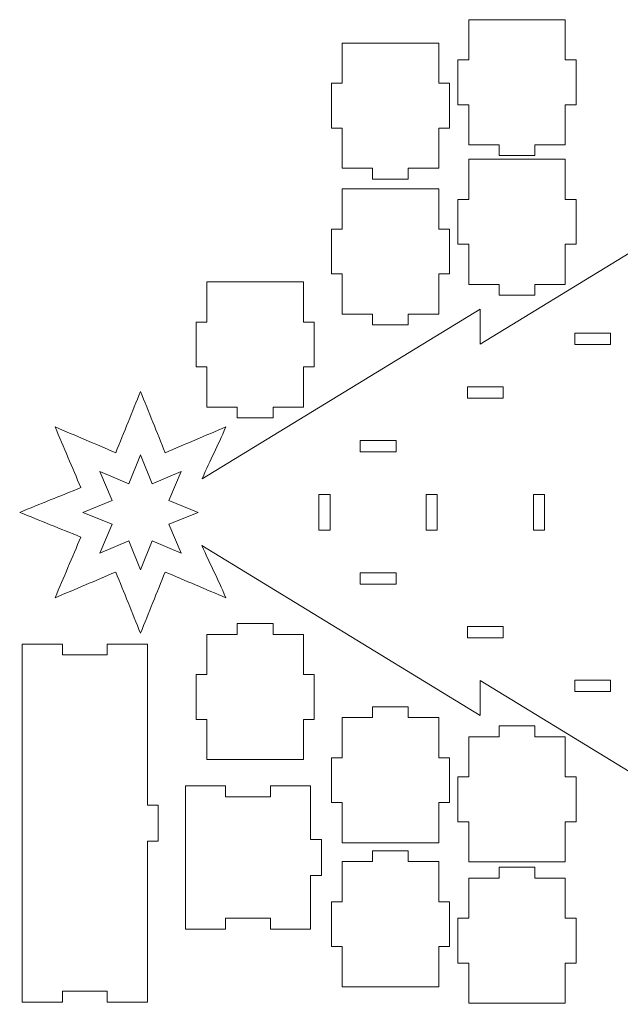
# Model space of a CAD drawing. Header units: millimetres. Extents: x -811 to 1340, y -192 to 870.
# Tile 1 of 256: x -811 to -475, y 308 to 858. Entities that reach past the tile are written whole.
import ezdxf

# ---------------------------------------------------------------- set-up
doc = ezdxf.new("R2010")
doc.units = ezdxf.units.MM
doc.header["$MEASUREMENT"] = 0
doc.layers.add('layer 1', color=7, linetype='Continuous')

msp = doc.modelspace()

# ---------------------------------------------------------------- linework, layer by layer
at = {"layer": 'layer 1', "color": 250, "lineweight": 9}
for points, knots in [([(-708.6955, 601.5537), (-708.6955, 601.5537), (-553.2864, 696.3414), (-553.2864, 696.3414), (-553.2864, 696.3414), (-553.2864, 696.3414), (-553.2863, 676.7659), (-553.2863, 676.7659), (-553.2863, 676.7659), (-553.2863, 676.7659), (-393.2865, 774.5436), (-393.2865, 774.5436), (-393.2865, 774.5436), (-393.2865, 774.5436), (-393.2866, 747.8279), (-393.2866, 747.8279), (-393.2866, 747.8279), (-393.2866, 747.8279), (-213.2866, 857.8278), (-213.2866, 857.8278), (-213.2866, 857.8278), (-213.2866, 857.8278), (-213.2864, 702.828), (-213.2864, 702.828), (-213.2864, 702.828), (-213.2864, 702.828), (-157.2864, 702.828), (-157.2864, 702.828), (-157.2864, 702.828), (-157.2864, 702.828), (-157.2864, 592.828), (-157.2864, 592.828), (-157.2864, 592.828), (-157.2864, 592.828), (-163.2864, 592.828), (-163.2864, 592.828), (-163.2864, 592.828), (-163.2864, 592.828), (-163.2864, 572.828), (-163.2864, 572.828), (-163.2864, 572.828), (-163.2864, 572.828), (-157.2864, 572.828), (-157.2864, 572.828), (-157.2864, 572.828), (-157.2864, 572.828), (-157.2864, 462.828), (-157.2864, 462.828), (-157.2864, 462.828), (-157.2864, 462.828), (-213.2864, 462.828), (-213.2864, 462.828), (-213.2864, 462.828), (-213.2864, 462.828), (-213.2866, 307.8282), (-213.2866, 307.8282), (-213.2866, 307.8282), (-213.2866, 307.8282), (-393.2866, 417.8281), (-393.2866, 417.8281), (-393.2866, 417.8281), (-393.2866, 417.8281), (-393.2865, 391.1124), (-393.2865, 391.1124), (-393.2865, 391.1124), (-393.2865, 391.1124), (-553.2863, 488.8901), (-553.2863, 488.8901), (-553.2863, 488.8901), (-553.2863, 488.8901), (-553.2864, 469.3146), (-553.2864, 469.3146), (-553.2864, 469.3146), (-553.2864, 469.3146), (-708.7971, 564.3348), (-708.7971, 564.3348), (-708.7971, 564.3348), (-703.9949, 553.0202), (-700.1865, 546.3847), (-695.3844, 535.0712), (-695.3844, 535.0712), (-706.6987, 539.8725), (-718.013, 544.6735), (-729.3269, 549.4759), (-729.3269, 549.4759), (-733.9322, 538.0804), (-738.5366, 526.6841), (-743.1422, 515.2889), (-743.1422, 515.2889), (-747.7468, 526.6841), (-752.3521, 538.0804), (-756.9568, 549.4759), (-756.9568, 549.4759), (-768.2712, 544.6735), (-779.5855, 539.8725), (-790.899, 535.0712), (-790.899, 535.0712), (-786.098, 546.3847), (-781.2956, 557.699), (-776.4946, 569.0139), (-776.4946, 569.0139), (-787.8898, 573.6179), (-799.2853, 578.2235), (-810.6816, 582.8281), (-810.6816, 582.8281), (-799.2853, 587.4336), (-787.8898, 592.0378), (-776.4946, 596.6423), (-776.4946, 596.6423), (-781.2956, 607.9569), (-786.098, 619.2711), (-790.899, 630.5859), (-790.899, 630.5859), (-779.5855, 625.7837), (-768.2712, 620.9822), (-756.9568, 616.1801), (-756.9568, 616.1801), (-752.3521, 627.5754), (-747.7468, 638.9719), (-743.1422, 650.367), (-743.1422, 650.367), (-738.5366, 638.9719), (-733.9322, 627.5754), (-729.3269, 616.1801), (-729.3269, 616.1801), (-718.013, 620.9822), (-706.6987, 625.7837), (-695.3844, 630.5859), (-695.3844, 630.5859), (-700.1865, 619.2711), (-703.8933, 612.8681), (-708.6955, 601.5537)], [0, 0, 0, 0, 0.02941176, 0.02941176, 0.02941176, 0.02941176, 0.05882353, 0.05882353, 0.05882353, 0.05882353, 0.08823529, 0.08823529, 0.08823529, 0.08823529, 0.11764706, 0.11764706, 0.11764706, 0.11764706, 0.14705882, 0.14705882, 0.14705882, 0.14705882, 0.17647059, 0.17647059, 0.17647059, 0.17647059, 0.20588235, 0.20588235, 0.20588235, 0.20588235, 0.23529412, 0.23529412, 0.23529412, 0.23529412, 0.26470588, 0.26470588, 0.26470588, 0.26470588, 0.29411765, 0.29411765, 0.29411765, 0.29411765, 0.32352941, 0.32352941, 0.32352941, 0.32352941, 0.35294118, 0.35294118, 0.35294118, 0.35294118, 0.38235294, 0.38235294, 0.38235294, 0.38235294, 0.41176471, 0.41176471, 0.41176471, 0.41176471, 0.44117647, 0.44117647, 0.44117647, 0.44117647, 0.47058824, 0.47058824, 0.47058824, 0.47058824, 0.5, 0.5, 0.5, 0.5, 0.52941176, 0.52941176, 0.52941176, 0.52941176, 0.55882353, 0.55882353, 0.55882353, 0.55882353, 0.58823529, 0.58823529, 0.58823529, 0.58823529, 0.61764706, 0.61764706, 0.61764706, 0.61764706, 0.64705882, 0.64705882, 0.64705882, 0.64705882, 0.67647059, 0.67647059, 0.67647059, 0.67647059, 0.70588235, 0.70588235, 0.70588235, 0.70588235, 0.73529412, 0.73529412, 0.73529412, 0.73529412, 0.76470588, 0.76470588, 0.76470588, 0.76470588, 0.79411765, 0.79411765, 0.79411765, 0.79411765, 0.82352941, 0.82352941, 0.82352941, 0.82352941, 0.85294118, 0.85294118, 0.85294118, 0.85294118, 0.88235294, 0.88235294, 0.88235294, 0.88235294, 0.91176471, 0.91176471, 0.91176471, 0.91176471, 0.94117647, 0.94117647, 0.94117647, 0.94117647, 1, 1, 1, 1]), ([(-499.6352, 835.716), (-499.6352, 835.716), (-499.6352, 810.716), (-499.6352, 810.716), (-499.6352, 810.716), (-499.6352, 810.716), (-505.6352, 810.716), (-505.6352, 810.716), (-505.6352, 810.716), (-505.6352, 810.716), (-505.6352, 788.216), (-505.6352, 788.216), (-505.6352, 788.216), (-505.6352, 788.216), (-522.6352, 788.216), (-522.6352, 788.216), (-522.6352, 788.216), (-522.6352, 788.216), (-522.6352, 782.216), (-522.6352, 782.216), (-522.6352, 782.216), (-522.6352, 782.216), (-542.6352, 782.216), (-542.6352, 782.216), (-542.6352, 782.216), (-542.6352, 782.216), (-542.6352, 788.216), (-542.6352, 788.216), (-542.6352, 788.216), (-542.6352, 788.216), (-559.6352, 788.216), (-559.6352, 788.216), (-559.6352, 788.216), (-559.6352, 788.216), (-559.6352, 810.716), (-559.6352, 810.716), (-559.6352, 810.716), (-559.6352, 810.716), (-565.6352, 810.716), (-565.6352, 810.716), (-565.6352, 810.716), (-565.6352, 810.716), (-565.6352, 835.716), (-565.6352, 835.716), (-565.6352, 835.716), (-565.6352, 835.716), (-559.6352, 835.716), (-559.6352, 835.716), (-559.6352, 835.716), (-559.6352, 835.716), (-559.6352, 858.216), (-559.6352, 858.216), (-559.6352, 858.216), (-559.6352, 858.216), (-505.6352, 858.216), (-505.6352, 858.216), (-505.6352, 858.216), (-505.6352, 858.216), (-505.6352, 835.716), (-505.6352, 835.716), (-505.6352, 835.716), (-505.6352, 835.716), (-499.6352, 835.716), (-499.6352, 835.716)], [0, 0, 0, 0, 0.05882353, 0.05882353, 0.05882353, 0.05882353, 0.11764706, 0.11764706, 0.11764706, 0.11764706, 0.17647059, 0.17647059, 0.17647059, 0.17647059, 0.23529412, 0.23529412, 0.23529412, 0.23529412, 0.29411765, 0.29411765, 0.29411765, 0.29411765, 0.35294118, 0.35294118, 0.35294118, 0.35294118, 0.41176471, 0.41176471, 0.41176471, 0.41176471, 0.47058824, 0.47058824, 0.47058824, 0.47058824, 0.52941176, 0.52941176, 0.52941176, 0.52941176, 0.58823529, 0.58823529, 0.58823529, 0.58823529, 0.64705882, 0.64705882, 0.64705882, 0.64705882, 0.70588235, 0.70588235, 0.70588235, 0.70588235, 0.76470588, 0.76470588, 0.76470588, 0.76470588, 0.82352941, 0.82352941, 0.82352941, 0.82352941, 0.88235294, 0.88235294, 0.88235294, 0.88235294, 1, 1, 1, 1]), ([(-570.4152, 822.6632), (-570.4152, 822.6632), (-570.4152, 797.6632), (-570.4152, 797.6632), (-570.4152, 797.6632), (-570.4152, 797.6632), (-576.4152, 797.6632), (-576.4152, 797.6632), (-576.4152, 797.6632), (-576.4152, 797.6632), (-576.4152, 775.1632), (-576.4152, 775.1632), (-576.4152, 775.1632), (-576.4152, 775.1632), (-593.4152, 775.1632), (-593.4152, 775.1632), (-593.4152, 775.1632), (-593.4152, 775.1632), (-593.4152, 769.1632), (-593.4152, 769.1632), (-593.4152, 769.1632), (-593.4152, 769.1632), (-613.4152, 769.1632), (-613.4152, 769.1632), (-613.4152, 769.1632), (-613.4152, 769.1632), (-613.4152, 775.1632), (-613.4152, 775.1632), (-613.4152, 775.1632), (-613.4152, 775.1632), (-630.4152, 775.1632), (-630.4152, 775.1632), (-630.4152, 775.1632), (-630.4152, 775.1632), (-630.4152, 797.6632), (-630.4152, 797.6632), (-630.4152, 797.6632), (-630.4152, 797.6632), (-636.4152, 797.6632), (-636.4152, 797.6632), (-636.4152, 797.6632), (-636.4152, 797.6632), (-636.4152, 822.6632), (-636.4152, 822.6632), (-636.4152, 822.6632), (-636.4152, 822.6632), (-630.4152, 822.6632), (-630.4152, 822.6632), (-630.4152, 822.6632), (-630.4152, 822.6632), (-630.4152, 845.1632), (-630.4152, 845.1632), (-630.4152, 845.1632), (-630.4152, 845.1632), (-576.4152, 845.1632), (-576.4152, 845.1632), (-576.4152, 845.1632), (-576.4152, 845.1632), (-576.4152, 822.6632), (-576.4152, 822.6632), (-576.4152, 822.6632), (-576.4152, 822.6632), (-570.4152, 822.6632), (-570.4152, 822.6632)], [0, 0, 0, 0, 0.05882353, 0.05882353, 0.05882353, 0.05882353, 0.11764706, 0.11764706, 0.11764706, 0.11764706, 0.17647059, 0.17647059, 0.17647059, 0.17647059, 0.23529412, 0.23529412, 0.23529412, 0.23529412, 0.29411765, 0.29411765, 0.29411765, 0.29411765, 0.35294118, 0.35294118, 0.35294118, 0.35294118, 0.41176471, 0.41176471, 0.41176471, 0.41176471, 0.47058824, 0.47058824, 0.47058824, 0.47058824, 0.52941176, 0.52941176, 0.52941176, 0.52941176, 0.58823529, 0.58823529, 0.58823529, 0.58823529, 0.64705882, 0.64705882, 0.64705882, 0.64705882, 0.70588235, 0.70588235, 0.70588235, 0.70588235, 0.76470588, 0.76470588, 0.76470588, 0.76470588, 0.82352941, 0.82352941, 0.82352941, 0.82352941, 0.88235294, 0.88235294, 0.88235294, 0.88235294, 1, 1, 1, 1]), ([(-499.6352, 757.716), (-499.6352, 757.716), (-499.6352, 732.716), (-499.6352, 732.716), (-499.6352, 732.716), (-499.6352, 732.716), (-505.6352, 732.716), (-505.6352, 732.716), (-505.6352, 732.716), (-505.6352, 732.716), (-505.6352, 710.216), (-505.6352, 710.216), (-505.6352, 710.216), (-505.6352, 710.216), (-522.6352, 710.216), (-522.6352, 710.216), (-522.6352, 710.216), (-522.6352, 710.216), (-522.6352, 704.216), (-522.6352, 704.216), (-522.6352, 704.216), (-522.6352, 704.216), (-542.6352, 704.216), (-542.6352, 704.216), (-542.6352, 704.216), (-542.6352, 704.216), (-542.6352, 710.216), (-542.6352, 710.216), (-542.6352, 710.216), (-542.6352, 710.216), (-559.6352, 710.216), (-559.6352, 710.216), (-559.6352, 710.216), (-559.6352, 710.216), (-559.6352, 732.716), (-559.6352, 732.716), (-559.6352, 732.716), (-559.6352, 732.716), (-565.6352, 732.716), (-565.6352, 732.716), (-565.6352, 732.716), (-565.6352, 732.716), (-565.6352, 757.716), (-565.6352, 757.716), (-565.6352, 757.716), (-565.6352, 757.716), (-559.6352, 757.716), (-559.6352, 757.716), (-559.6352, 757.716), (-559.6352, 757.716), (-559.6352, 780.216), (-559.6352, 780.216), (-559.6352, 780.216), (-559.6352, 780.216), (-505.6352, 780.216), (-505.6352, 780.216), (-505.6352, 780.216), (-505.6352, 780.216), (-505.6352, 757.716), (-505.6352, 757.716), (-505.6352, 757.716), (-505.6352, 757.716), (-499.6352, 757.716), (-499.6352, 757.716)], [0, 0, 0, 0, 0.05882353, 0.05882353, 0.05882353, 0.05882353, 0.11764706, 0.11764706, 0.11764706, 0.11764706, 0.17647059, 0.17647059, 0.17647059, 0.17647059, 0.23529412, 0.23529412, 0.23529412, 0.23529412, 0.29411765, 0.29411765, 0.29411765, 0.29411765, 0.35294118, 0.35294118, 0.35294118, 0.35294118, 0.41176471, 0.41176471, 0.41176471, 0.41176471, 0.47058824, 0.47058824, 0.47058824, 0.47058824, 0.52941176, 0.52941176, 0.52941176, 0.52941176, 0.58823529, 0.58823529, 0.58823529, 0.58823529, 0.64705882, 0.64705882, 0.64705882, 0.64705882, 0.70588235, 0.70588235, 0.70588235, 0.70588235, 0.76470588, 0.76470588, 0.76470588, 0.76470588, 0.82352941, 0.82352941, 0.82352941, 0.82352941, 0.88235294, 0.88235294, 0.88235294, 0.88235294, 1, 1, 1, 1]), ([(-570.4152, 741.1632), (-570.4152, 741.1632), (-570.4152, 716.1632), (-570.4152, 716.1632), (-570.4152, 716.1632), (-570.4152, 716.1632), (-576.4152, 716.1632), (-576.4152, 716.1632), (-576.4152, 716.1632), (-576.4152, 716.1632), (-576.4152, 693.6632), (-576.4152, 693.6632), (-576.4152, 693.6632), (-576.4152, 693.6632), (-593.4152, 693.6632), (-593.4152, 693.6632), (-593.4152, 693.6632), (-593.4152, 693.6632), (-593.4152, 687.6632), (-593.4152, 687.6632), (-593.4152, 687.6632), (-593.4152, 687.6632), (-613.4152, 687.6632), (-613.4152, 687.6632), (-613.4152, 687.6632), (-613.4152, 687.6632), (-613.4152, 693.6632), (-613.4152, 693.6632), (-613.4152, 693.6632), (-613.4152, 693.6632), (-630.4152, 693.6632), (-630.4152, 693.6632), (-630.4152, 693.6632), (-630.4152, 693.6632), (-630.4152, 716.1632), (-630.4152, 716.1632), (-630.4152, 716.1632), (-630.4152, 716.1632), (-636.4152, 716.1632), (-636.4152, 716.1632), (-636.4152, 716.1632), (-636.4152, 716.1632), (-636.4152, 741.1632), (-636.4152, 741.1632), (-636.4152, 741.1632), (-636.4152, 741.1632), (-630.4152, 741.1632), (-630.4152, 741.1632), (-630.4152, 741.1632), (-630.4152, 741.1632), (-630.4152, 763.6632), (-630.4152, 763.6632), (-630.4152, 763.6632), (-630.4152, 763.6632), (-576.4152, 763.6632), (-576.4152, 763.6632), (-576.4152, 763.6632), (-576.4152, 763.6632), (-576.4152, 741.1632), (-576.4152, 741.1632), (-576.4152, 741.1632), (-576.4152, 741.1632), (-570.4152, 741.1632), (-570.4152, 741.1632)], [0, 0, 0, 0, 0.05882353, 0.05882353, 0.05882353, 0.05882353, 0.11764706, 0.11764706, 0.11764706, 0.11764706, 0.17647059, 0.17647059, 0.17647059, 0.17647059, 0.23529412, 0.23529412, 0.23529412, 0.23529412, 0.29411765, 0.29411765, 0.29411765, 0.29411765, 0.35294118, 0.35294118, 0.35294118, 0.35294118, 0.41176471, 0.41176471, 0.41176471, 0.41176471, 0.47058824, 0.47058824, 0.47058824, 0.47058824, 0.52941176, 0.52941176, 0.52941176, 0.52941176, 0.58823529, 0.58823529, 0.58823529, 0.58823529, 0.64705882, 0.64705882, 0.64705882, 0.64705882, 0.70588235, 0.70588235, 0.70588235, 0.70588235, 0.76470588, 0.76470588, 0.76470588, 0.76470588, 0.82352941, 0.82352941, 0.82352941, 0.82352941, 0.88235294, 0.88235294, 0.88235294, 0.88235294, 1, 1, 1, 1]), ([(-646.01, 689.146), (-646.01, 689.146), (-646.01, 664.146), (-646.01, 664.146), (-646.01, 664.146), (-646.01, 664.146), (-652.01, 664.146), (-652.01, 664.146), (-652.01, 664.146), (-652.01, 664.146), (-652.01, 641.646), (-652.01, 641.646), (-652.01, 641.646), (-652.01, 641.646), (-669.01, 641.646), (-669.01, 641.646), (-669.01, 641.646), (-669.01, 641.646), (-669.01, 635.646), (-669.01, 635.646), (-669.01, 635.646), (-669.01, 635.646), (-689.01, 635.646), (-689.01, 635.646), (-689.01, 635.646), (-689.01, 635.646), (-689.01, 641.646), (-689.01, 641.646), (-689.01, 641.646), (-689.01, 641.646), (-706.01, 641.646), (-706.01, 641.646), (-706.01, 641.646), (-706.01, 641.646), (-706.01, 664.146), (-706.01, 664.146), (-706.01, 664.146), (-706.01, 664.146), (-712.01, 664.146), (-712.01, 664.146), (-712.01, 664.146), (-712.01, 664.146), (-712.01, 689.146), (-712.01, 689.146), (-712.01, 689.146), (-712.01, 689.146), (-706.01, 689.146), (-706.01, 689.146), (-706.01, 689.146), (-706.01, 689.146), (-706.01, 711.646), (-706.01, 711.646), (-706.01, 711.646), (-706.01, 711.646), (-652.01, 711.646), (-652.01, 711.646), (-652.01, 711.646), (-652.01, 711.646), (-652.01, 689.146), (-652.01, 689.146), (-652.01, 689.146), (-652.01, 689.146), (-646.01, 689.146), (-646.01, 689.146)], [0, 0, 0, 0, 0.05882353, 0.05882353, 0.05882353, 0.05882353, 0.11764706, 0.11764706, 0.11764706, 0.11764706, 0.17647059, 0.17647059, 0.17647059, 0.17647059, 0.23529412, 0.23529412, 0.23529412, 0.23529412, 0.29411765, 0.29411765, 0.29411765, 0.29411765, 0.35294118, 0.35294118, 0.35294118, 0.35294118, 0.41176471, 0.41176471, 0.41176471, 0.41176471, 0.47058824, 0.47058824, 0.47058824, 0.47058824, 0.52941176, 0.52941176, 0.52941176, 0.52941176, 0.58823529, 0.58823529, 0.58823529, 0.58823529, 0.64705882, 0.64705882, 0.64705882, 0.64705882, 0.70588235, 0.70588235, 0.70588235, 0.70588235, 0.76470588, 0.76470588, 0.76470588, 0.76470588, 0.82352941, 0.82352941, 0.82352941, 0.82352941, 0.88235294, 0.88235294, 0.88235294, 0.88235294, 1, 1, 1, 1]), ([(-712.01, 467.1201), (-712.01, 467.1201), (-712.01, 492.1201), (-712.01, 492.1201), (-712.01, 492.1201), (-712.01, 492.1201), (-706.01, 492.1201), (-706.01, 492.1201), (-706.01, 492.1201), (-706.01, 492.1201), (-706.01, 514.6201), (-706.01, 514.6201), (-706.01, 514.6201), (-706.01, 514.6201), (-689.01, 514.6201), (-689.01, 514.6201), (-689.01, 514.6201), (-689.01, 514.6201), (-689.01, 520.6201), (-689.01, 520.6201), (-689.01, 520.6201), (-689.01, 520.6201), (-669.01, 520.6201), (-669.01, 520.6201), (-669.01, 520.6201), (-669.01, 520.6201), (-669.01, 514.6201), (-669.01, 514.6201), (-669.01, 514.6201), (-669.01, 514.6201), (-652.01, 514.6201), (-652.01, 514.6201), (-652.01, 514.6201), (-652.01, 514.6201), (-652.01, 492.1201), (-652.01, 492.1201), (-652.01, 492.1201), (-652.01, 492.1201), (-646.01, 492.1201), (-646.01, 492.1201), (-646.01, 492.1201), (-646.01, 492.1201), (-646.01, 467.1201), (-646.01, 467.1201), (-646.01, 467.1201), (-646.01, 467.1201), (-652.01, 467.1201), (-652.01, 467.1201), (-652.01, 467.1201), (-652.01, 467.1201), (-652.01, 444.6201), (-652.01, 444.6201), (-652.01, 444.6201), (-652.01, 444.6201), (-706.01, 444.6201), (-706.01, 444.6201), (-706.01, 444.6201), (-706.01, 444.6201), (-706.01, 467.1201), (-706.01, 467.1201), (-706.01, 467.1201), (-706.01, 467.1201), (-712.01, 467.1201), (-712.01, 467.1201)], [0, 0, 0, 0, 0.05882353, 0.05882353, 0.05882353, 0.05882353, 0.11764706, 0.11764706, 0.11764706, 0.11764706, 0.17647059, 0.17647059, 0.17647059, 0.17647059, 0.23529412, 0.23529412, 0.23529412, 0.23529412, 0.29411765, 0.29411765, 0.29411765, 0.29411765, 0.35294118, 0.35294118, 0.35294118, 0.35294118, 0.41176471, 0.41176471, 0.41176471, 0.41176471, 0.47058824, 0.47058824, 0.47058824, 0.47058824, 0.52941176, 0.52941176, 0.52941176, 0.52941176, 0.58823529, 0.58823529, 0.58823529, 0.58823529, 0.64705882, 0.64705882, 0.64705882, 0.64705882, 0.70588235, 0.70588235, 0.70588235, 0.70588235, 0.76470588, 0.76470588, 0.76470588, 0.76470588, 0.82352941, 0.82352941, 0.82352941, 0.82352941, 0.88235294, 0.88235294, 0.88235294, 0.88235294, 1, 1, 1, 1]), ([(-739.3144, 309.0969), (-739.3144, 309.0969), (-761.8144, 309.0969), (-761.8144, 309.0969), (-761.8144, 309.0969), (-761.8144, 309.0969), (-761.8144, 315.0969), (-761.8144, 315.0969), (-761.8144, 315.0969), (-761.8144, 315.0969), (-786.8144, 315.0969), (-786.8144, 315.0969), (-786.8144, 315.0969), (-786.8144, 315.0969), (-786.8144, 309.0969), (-786.8144, 309.0969), (-786.8144, 309.0969), (-786.8144, 309.0969), (-809.3144, 309.0969), (-809.3144, 309.0969), (-809.3144, 309.0969), (-809.3144, 309.0969), (-809.3144, 509.0969), (-809.3144, 509.0969), (-809.3144, 509.0969), (-809.3144, 509.0969), (-786.8144, 509.0969), (-786.8144, 509.0969), (-786.8144, 509.0969), (-786.8144, 509.0969), (-786.8144, 503.0969), (-786.8144, 503.0969), (-786.8144, 503.0969), (-786.8144, 503.0969), (-761.8144, 503.0969), (-761.8144, 503.0969), (-761.8144, 503.0969), (-761.8144, 503.0969), (-761.8144, 509.0969), (-761.8144, 509.0969), (-761.8144, 509.0969), (-761.8144, 509.0969), (-739.3144, 509.0969), (-739.3144, 509.0969), (-739.3144, 509.0969), (-739.3144, 509.0969), (-739.3144, 419.0969), (-739.3144, 419.0969), (-739.3144, 419.0969), (-739.3144, 419.0969), (-733.3144, 419.0969), (-733.3144, 419.0969), (-733.3144, 419.0969), (-733.3144, 419.0969), (-733.3144, 399.0969), (-733.3144, 399.0969), (-733.3144, 399.0969), (-733.3144, 399.0969), (-739.3144, 399.0969), (-739.3144, 399.0969), (-739.3144, 399.0969), (-739.3144, 399.0969), (-739.3144, 309.0969), (-739.3144, 309.0969)], [0, 0, 0, 0, 0.05882353, 0.05882353, 0.05882353, 0.05882353, 0.11764706, 0.11764706, 0.11764706, 0.11764706, 0.17647059, 0.17647059, 0.17647059, 0.17647059, 0.23529412, 0.23529412, 0.23529412, 0.23529412, 0.29411765, 0.29411765, 0.29411765, 0.29411765, 0.35294118, 0.35294118, 0.35294118, 0.35294118, 0.41176471, 0.41176471, 0.41176471, 0.41176471, 0.47058824, 0.47058824, 0.47058824, 0.47058824, 0.52941176, 0.52941176, 0.52941176, 0.52941176, 0.58823529, 0.58823529, 0.58823529, 0.58823529, 0.64705882, 0.64705882, 0.64705882, 0.64705882, 0.70588235, 0.70588235, 0.70588235, 0.70588235, 0.76470588, 0.76470588, 0.76470588, 0.76470588, 0.82352941, 0.82352941, 0.82352941, 0.82352941, 0.88235294, 0.88235294, 0.88235294, 0.88235294, 1, 1, 1, 1]), ([(-636.4152, 420.596), (-636.4152, 420.596), (-636.4152, 445.596), (-636.4152, 445.596), (-636.4152, 445.596), (-636.4152, 445.596), (-630.4152, 445.596), (-630.4152, 445.596), (-630.4152, 445.596), (-630.4152, 445.596), (-630.4152, 468.096), (-630.4152, 468.096), (-630.4152, 468.096), (-630.4152, 468.096), (-613.4152, 468.096), (-613.4152, 468.096), (-613.4152, 468.096), (-613.4152, 468.096), (-613.4152, 474.096), (-613.4152, 474.096), (-613.4152, 474.096), (-613.4152, 474.096), (-593.4152, 474.096), (-593.4152, 474.096), (-593.4152, 474.096), (-593.4152, 474.096), (-593.4152, 468.096), (-593.4152, 468.096), (-593.4152, 468.096), (-593.4152, 468.096), (-576.4152, 468.096), (-576.4152, 468.096), (-576.4152, 468.096), (-576.4152, 468.096), (-576.4152, 445.596), (-576.4152, 445.596), (-576.4152, 445.596), (-576.4152, 445.596), (-570.4152, 445.596), (-570.4152, 445.596), (-570.4152, 445.596), (-570.4152, 445.596), (-570.4152, 420.596), (-570.4152, 420.596), (-570.4152, 420.596), (-570.4152, 420.596), (-576.4152, 420.596), (-576.4152, 420.596), (-576.4152, 420.596), (-576.4152, 420.596), (-576.4152, 398.096), (-576.4152, 398.096), (-576.4152, 398.096), (-576.4152, 398.096), (-630.4152, 398.096), (-630.4152, 398.096), (-630.4152, 398.096), (-630.4152, 398.096), (-630.4152, 420.596), (-630.4152, 420.596), (-630.4152, 420.596), (-630.4152, 420.596), (-636.4152, 420.596), (-636.4152, 420.596)], [0, 0, 0, 0, 0.05882353, 0.05882353, 0.05882353, 0.05882353, 0.11764706, 0.11764706, 0.11764706, 0.11764706, 0.17647059, 0.17647059, 0.17647059, 0.17647059, 0.23529412, 0.23529412, 0.23529412, 0.23529412, 0.29411765, 0.29411765, 0.29411765, 0.29411765, 0.35294118, 0.35294118, 0.35294118, 0.35294118, 0.41176471, 0.41176471, 0.41176471, 0.41176471, 0.47058824, 0.47058824, 0.47058824, 0.47058824, 0.52941176, 0.52941176, 0.52941176, 0.52941176, 0.58823529, 0.58823529, 0.58823529, 0.58823529, 0.64705882, 0.64705882, 0.64705882, 0.64705882, 0.70588235, 0.70588235, 0.70588235, 0.70588235, 0.76470588, 0.76470588, 0.76470588, 0.76470588, 0.82352941, 0.82352941, 0.82352941, 0.82352941, 0.88235294, 0.88235294, 0.88235294, 0.88235294, 1, 1, 1, 1]), ([(-565.6352, 409.9056), (-565.6352, 409.9056), (-565.6352, 434.9056), (-565.6352, 434.9056), (-565.6352, 434.9056), (-565.6352, 434.9056), (-559.6352, 434.9056), (-559.6352, 434.9056), (-559.6352, 434.9056), (-559.6352, 434.9056), (-559.6352, 457.4056), (-559.6352, 457.4056), (-559.6352, 457.4056), (-559.6352, 457.4056), (-542.6352, 457.4056), (-542.6352, 457.4056), (-542.6352, 457.4056), (-542.6352, 457.4056), (-542.6352, 463.4056), (-542.6352, 463.4056), (-542.6352, 463.4056), (-542.6352, 463.4056), (-522.6352, 463.4056), (-522.6352, 463.4056), (-522.6352, 463.4056), (-522.6352, 463.4056), (-522.6352, 457.4056), (-522.6352, 457.4056), (-522.6352, 457.4056), (-522.6352, 457.4056), (-505.6352, 457.4056), (-505.6352, 457.4056), (-505.6352, 457.4056), (-505.6352, 457.4056), (-505.6352, 434.9056), (-505.6352, 434.9056), (-505.6352, 434.9056), (-505.6352, 434.9056), (-499.6352, 434.9056), (-499.6352, 434.9056), (-499.6352, 434.9056), (-499.6352, 434.9056), (-499.6352, 409.9056), (-499.6352, 409.9056), (-499.6352, 409.9056), (-499.6352, 409.9056), (-505.6352, 409.9056), (-505.6352, 409.9056), (-505.6352, 409.9056), (-505.6352, 409.9056), (-505.6352, 387.4056), (-505.6352, 387.4056), (-505.6352, 387.4056), (-505.6352, 387.4056), (-559.6352, 387.4056), (-559.6352, 387.4056), (-559.6352, 387.4056), (-559.6352, 387.4056), (-559.6352, 409.9056), (-559.6352, 409.9056), (-559.6352, 409.9056), (-559.6352, 409.9056), (-565.6352, 409.9056), (-565.6352, 409.9056)], [0, 0, 0, 0, 0.05882353, 0.05882353, 0.05882353, 0.05882353, 0.11764706, 0.11764706, 0.11764706, 0.11764706, 0.17647059, 0.17647059, 0.17647059, 0.17647059, 0.23529412, 0.23529412, 0.23529412, 0.23529412, 0.29411765, 0.29411765, 0.29411765, 0.29411765, 0.35294118, 0.35294118, 0.35294118, 0.35294118, 0.41176471, 0.41176471, 0.41176471, 0.41176471, 0.47058824, 0.47058824, 0.47058824, 0.47058824, 0.52941176, 0.52941176, 0.52941176, 0.52941176, 0.58823529, 0.58823529, 0.58823529, 0.58823529, 0.64705882, 0.64705882, 0.64705882, 0.64705882, 0.70588235, 0.70588235, 0.70588235, 0.70588235, 0.76470588, 0.76470588, 0.76470588, 0.76470588, 0.82352941, 0.82352941, 0.82352941, 0.82352941, 0.88235294, 0.88235294, 0.88235294, 0.88235294, 1, 1, 1, 1]), ([(-648.0234, 349.894), (-648.0234, 349.894), (-670.5234, 349.894), (-670.5234, 349.894), (-670.5234, 349.894), (-670.5234, 349.894), (-670.5234, 355.894), (-670.5234, 355.894), (-670.5234, 355.894), (-670.5234, 355.894), (-695.5234, 355.894), (-695.5234, 355.894), (-695.5234, 355.894), (-695.5234, 355.894), (-695.5234, 349.894), (-695.5234, 349.894), (-695.5234, 349.894), (-695.5234, 349.894), (-718.0234, 349.894), (-718.0234, 349.894), (-718.0234, 349.894), (-718.0234, 349.894), (-718.0234, 429.894), (-718.0234, 429.894), (-718.0234, 429.894), (-718.0234, 429.894), (-695.5234, 429.894), (-695.5234, 429.894), (-695.5234, 429.894), (-695.5234, 429.894), (-695.5234, 423.894), (-695.5234, 423.894), (-695.5234, 423.894), (-695.5234, 423.894), (-670.5234, 423.894), (-670.5234, 423.894), (-670.5234, 423.894), (-670.5234, 423.894), (-670.5234, 429.894), (-670.5234, 429.894), (-670.5234, 429.894), (-670.5234, 429.894), (-648.0234, 429.894), (-648.0234, 429.894), (-648.0234, 429.894), (-648.0234, 429.894), (-648.0234, 399.894), (-648.0234, 399.894), (-648.0234, 399.894), (-648.0234, 399.894), (-642.0234, 399.894), (-642.0234, 399.894), (-642.0234, 399.894), (-642.0234, 399.894), (-642.0234, 379.894), (-642.0234, 379.894), (-642.0234, 379.894), (-642.0234, 379.894), (-648.0234, 379.894), (-648.0234, 379.894), (-648.0234, 379.894), (-648.0234, 379.894), (-648.0234, 349.894), (-648.0234, 349.894)], [0, 0, 0, 0, 0.05882353, 0.05882353, 0.05882353, 0.05882353, 0.11764706, 0.11764706, 0.11764706, 0.11764706, 0.17647059, 0.17647059, 0.17647059, 0.17647059, 0.23529412, 0.23529412, 0.23529412, 0.23529412, 0.29411765, 0.29411765, 0.29411765, 0.29411765, 0.35294118, 0.35294118, 0.35294118, 0.35294118, 0.41176471, 0.41176471, 0.41176471, 0.41176471, 0.47058824, 0.47058824, 0.47058824, 0.47058824, 0.52941176, 0.52941176, 0.52941176, 0.52941176, 0.58823529, 0.58823529, 0.58823529, 0.58823529, 0.64705882, 0.64705882, 0.64705882, 0.64705882, 0.70588235, 0.70588235, 0.70588235, 0.70588235, 0.76470588, 0.76470588, 0.76470588, 0.76470588, 0.82352941, 0.82352941, 0.82352941, 0.82352941, 0.88235294, 0.88235294, 0.88235294, 0.88235294, 1, 1, 1, 1]), ([(-636.4152, 340.096), (-636.4152, 340.096), (-636.4152, 365.096), (-636.4152, 365.096), (-636.4152, 365.096), (-636.4152, 365.096), (-630.4152, 365.096), (-630.4152, 365.096), (-630.4152, 365.096), (-630.4152, 365.096), (-630.4152, 387.596), (-630.4152, 387.596), (-630.4152, 387.596), (-630.4152, 387.596), (-613.4152, 387.596), (-613.4152, 387.596), (-613.4152, 387.596), (-613.4152, 387.596), (-613.4152, 393.596), (-613.4152, 393.596), (-613.4152, 393.596), (-613.4152, 393.596), (-593.4152, 393.596), (-593.4152, 393.596), (-593.4152, 393.596), (-593.4152, 393.596), (-593.4152, 387.596), (-593.4152, 387.596), (-593.4152, 387.596), (-593.4152, 387.596), (-576.4152, 387.596), (-576.4152, 387.596), (-576.4152, 387.596), (-576.4152, 387.596), (-576.4152, 365.096), (-576.4152, 365.096), (-576.4152, 365.096), (-576.4152, 365.096), (-570.4152, 365.096), (-570.4152, 365.096), (-570.4152, 365.096), (-570.4152, 365.096), (-570.4152, 340.096), (-570.4152, 340.096), (-570.4152, 340.096), (-570.4152, 340.096), (-576.4152, 340.096), (-576.4152, 340.096), (-576.4152, 340.096), (-576.4152, 340.096), (-576.4152, 317.596), (-576.4152, 317.596), (-576.4152, 317.596), (-576.4152, 317.596), (-630.4152, 317.596), (-630.4152, 317.596), (-630.4152, 317.596), (-630.4152, 317.596), (-630.4152, 340.096), (-630.4152, 340.096), (-630.4152, 340.096), (-630.4152, 340.096), (-636.4152, 340.096), (-636.4152, 340.096)], [0, 0, 0, 0, 0.05882353, 0.05882353, 0.05882353, 0.05882353, 0.11764706, 0.11764706, 0.11764706, 0.11764706, 0.17647059, 0.17647059, 0.17647059, 0.17647059, 0.23529412, 0.23529412, 0.23529412, 0.23529412, 0.29411765, 0.29411765, 0.29411765, 0.29411765, 0.35294118, 0.35294118, 0.35294118, 0.35294118, 0.41176471, 0.41176471, 0.41176471, 0.41176471, 0.47058824, 0.47058824, 0.47058824, 0.47058824, 0.52941176, 0.52941176, 0.52941176, 0.52941176, 0.58823529, 0.58823529, 0.58823529, 0.58823529, 0.64705882, 0.64705882, 0.64705882, 0.64705882, 0.70588235, 0.70588235, 0.70588235, 0.70588235, 0.76470588, 0.76470588, 0.76470588, 0.76470588, 0.82352941, 0.82352941, 0.82352941, 0.82352941, 0.88235294, 0.88235294, 0.88235294, 0.88235294, 1, 1, 1, 1]), ([(-565.6352, 330.9056), (-565.6352, 330.9056), (-565.6352, 355.9056), (-565.6352, 355.9056), (-565.6352, 355.9056), (-565.6352, 355.9056), (-559.6352, 355.9056), (-559.6352, 355.9056), (-559.6352, 355.9056), (-559.6352, 355.9056), (-559.6352, 378.4056), (-559.6352, 378.4056), (-559.6352, 378.4056), (-559.6352, 378.4056), (-542.6352, 378.4056), (-542.6352, 378.4056), (-542.6352, 378.4056), (-542.6352, 378.4056), (-542.6352, 384.4056), (-542.6352, 384.4056), (-542.6352, 384.4056), (-542.6352, 384.4056), (-522.6352, 384.4056), (-522.6352, 384.4056), (-522.6352, 384.4056), (-522.6352, 384.4056), (-522.6352, 378.4056), (-522.6352, 378.4056), (-522.6352, 378.4056), (-522.6352, 378.4056), (-505.6352, 378.4056), (-505.6352, 378.4056), (-505.6352, 378.4056), (-505.6352, 378.4056), (-505.6352, 355.9056), (-505.6352, 355.9056), (-505.6352, 355.9056), (-505.6352, 355.9056), (-499.6352, 355.9056), (-499.6352, 355.9056), (-499.6352, 355.9056), (-499.6352, 355.9056), (-499.6352, 330.9056), (-499.6352, 330.9056), (-499.6352, 330.9056), (-499.6352, 330.9056), (-505.6352, 330.9056), (-505.6352, 330.9056), (-505.6352, 330.9056), (-505.6352, 330.9056), (-505.6352, 308.4056), (-505.6352, 308.4056), (-505.6352, 308.4056), (-505.6352, 308.4056), (-559.6352, 308.4056), (-559.6352, 308.4056), (-559.6352, 308.4056), (-559.6352, 308.4056), (-559.6352, 330.9056), (-559.6352, 330.9056), (-559.6352, 330.9056), (-559.6352, 330.9056), (-565.6352, 330.9056), (-565.6352, 330.9056)], [0, 0, 0, 0, 0.05882353, 0.05882353, 0.05882353, 0.05882353, 0.11764706, 0.11764706, 0.11764706, 0.11764706, 0.17647059, 0.17647059, 0.17647059, 0.17647059, 0.23529412, 0.23529412, 0.23529412, 0.23529412, 0.29411765, 0.29411765, 0.29411765, 0.29411765, 0.35294118, 0.35294118, 0.35294118, 0.35294118, 0.41176471, 0.41176471, 0.41176471, 0.41176471, 0.47058824, 0.47058824, 0.47058824, 0.47058824, 0.52941176, 0.52941176, 0.52941176, 0.52941176, 0.58823529, 0.58823529, 0.58823529, 0.58823529, 0.64705882, 0.64705882, 0.64705882, 0.64705882, 0.70588235, 0.70588235, 0.70588235, 0.70588235, 0.76470588, 0.76470588, 0.76470588, 0.76470588, 0.82352941, 0.82352941, 0.82352941, 0.82352941, 0.88235294, 0.88235294, 0.88235294, 0.88235294, 1, 1, 1, 1])]:
    msp.add_open_spline(points, degree=3, knots=knots, dxfattribs=at)
at = {"layer": 'layer 1', "color": 140, "lineweight": 9}
for points, knots in [([(-500.2866, 676.728), (-500.2866, 676.728), (-500.2866, 682.928), (-500.2866, 682.928), (-500.2866, 682.928), (-500.2866, 682.928), (-480.2866, 682.928), (-480.2866, 682.928), (-480.2866, 682.928), (-480.2866, 682.928), (-480.2866, 676.728), (-480.2866, 676.728), (-480.2866, 676.728), (-480.2866, 676.728), (-500.2866, 676.728), (-500.2866, 676.728)], [0, 0, 0, 0, 0.2, 0.2, 0.2, 0.2, 0.4, 0.4, 0.4, 0.4, 0.6, 0.6, 0.6, 0.6, 1, 1, 1, 1]), ([(-560.2866, 646.728), (-560.2866, 646.728), (-560.2866, 652.928), (-560.2866, 652.928), (-560.2866, 652.928), (-560.2866, 652.928), (-540.2866, 652.928), (-540.2866, 652.928), (-540.2866, 652.928), (-540.2866, 652.928), (-540.2866, 646.728), (-540.2866, 646.728), (-540.2866, 646.728), (-540.2866, 646.728), (-560.2866, 646.728), (-560.2866, 646.728)], [0, 0, 0, 0, 0.2, 0.2, 0.2, 0.2, 0.4, 0.4, 0.4, 0.4, 0.6, 0.6, 0.6, 0.6, 1, 1, 1, 1]), ([(-620.2866, 616.728), (-620.2866, 616.728), (-620.2866, 622.928), (-620.2866, 622.928), (-620.2866, 622.928), (-620.2866, 622.928), (-600.2866, 622.928), (-600.2866, 622.928), (-600.2866, 622.928), (-600.2866, 622.928), (-600.2866, 616.728), (-600.2866, 616.728), (-600.2866, 616.728), (-600.2866, 616.728), (-620.2866, 616.728), (-620.2866, 616.728)], [0, 0, 0, 0, 0.2, 0.2, 0.2, 0.2, 0.4, 0.4, 0.4, 0.4, 0.6, 0.6, 0.6, 0.6, 1, 1, 1, 1]), ([(-765.9115, 605.5981), (-765.9115, 605.5981), (-759.0442, 589.4151), (-759.0442, 589.4151), (-759.0442, 589.4151), (-759.0442, 589.4151), (-775.3429, 582.8281), (-775.3429, 582.8281), (-775.3429, 582.8281), (-775.3429, 582.8281), (-759.0442, 576.2411), (-759.0442, 576.2411), (-759.0442, 576.2411), (-759.0442, 576.2411), (-765.9115, 560.0585), (-765.9115, 560.0585), (-765.9115, 560.0585), (-765.9115, 560.0585), (-749.7282, 566.926), (-749.7282, 566.926), (-749.7282, 566.926), (-749.7282, 566.926), (-743.1424, 550.6266), (-743.1424, 550.6266), (-743.1424, 550.6266), (-743.1424, 550.6266), (-736.5553, 566.926), (-736.5553, 566.926), (-736.5553, 566.926), (-736.5553, 566.926), (-720.372, 560.0585), (-720.372, 560.0585), (-720.372, 560.0585), (-720.372, 560.0585), (-727.2399, 576.2411), (-727.2399, 576.2411), (-727.2399, 576.2411), (-727.2399, 576.2411), (-710.9404, 582.8281), (-710.9404, 582.8281), (-710.9404, 582.8281), (-710.9404, 582.8281), (-727.2399, 589.4151), (-727.2399, 589.4151), (-727.2399, 589.4151), (-727.2399, 589.4151), (-720.372, 605.5981), (-720.372, 605.5981), (-720.372, 605.5981), (-720.372, 605.5981), (-736.5553, 598.7298), (-736.5553, 598.7298), (-736.5553, 598.7298), (-736.5553, 598.7298), (-743.1424, 615.0287), (-743.1424, 615.0287), (-743.1424, 615.0287), (-743.1424, 615.0287), (-749.7282, 598.7298), (-749.7282, 598.7298), (-749.7282, 598.7298), (-749.7282, 598.7298), (-765.9115, 605.5981), (-765.9115, 605.5981)], [0, 0, 0, 0, 0.05882353, 0.05882353, 0.05882353, 0.05882353, 0.11764706, 0.11764706, 0.11764706, 0.11764706, 0.17647059, 0.17647059, 0.17647059, 0.17647059, 0.23529412, 0.23529412, 0.23529412, 0.23529412, 0.29411765, 0.29411765, 0.29411765, 0.29411765, 0.35294118, 0.35294118, 0.35294118, 0.35294118, 0.41176471, 0.41176471, 0.41176471, 0.41176471, 0.47058824, 0.47058824, 0.47058824, 0.47058824, 0.52941176, 0.52941176, 0.52941176, 0.52941176, 0.58823529, 0.58823529, 0.58823529, 0.58823529, 0.64705882, 0.64705882, 0.64705882, 0.64705882, 0.70588235, 0.70588235, 0.70588235, 0.70588235, 0.76470588, 0.76470588, 0.76470588, 0.76470588, 0.82352941, 0.82352941, 0.82352941, 0.82352941, 0.88235294, 0.88235294, 0.88235294, 0.88235294, 1, 1, 1, 1]), ([(-637.1866, 572.828), (-637.1866, 572.828), (-637.1866, 592.828), (-637.1866, 592.828), (-637.1866, 592.828), (-637.1866, 592.828), (-643.3866, 592.828), (-643.3866, 592.828), (-643.3866, 592.828), (-643.3866, 592.828), (-643.3866, 572.828), (-643.3866, 572.828), (-643.3866, 572.828), (-643.3866, 572.828), (-637.1866, 572.828), (-637.1866, 572.828)], [0, 0, 0, 0, 0.2, 0.2, 0.2, 0.2, 0.4, 0.4, 0.4, 0.4, 0.6, 0.6, 0.6, 0.6, 1, 1, 1, 1]), ([(-577.1866, 572.828), (-577.1866, 572.828), (-577.1866, 592.828), (-577.1866, 592.828), (-577.1866, 592.828), (-577.1866, 592.828), (-583.3866, 592.828), (-583.3866, 592.828), (-583.3866, 592.828), (-583.3866, 592.828), (-583.3866, 572.828), (-583.3866, 572.828), (-583.3866, 572.828), (-583.3866, 572.828), (-577.1866, 572.828), (-577.1866, 572.828)], [0, 0, 0, 0, 0.2, 0.2, 0.2, 0.2, 0.4, 0.4, 0.4, 0.4, 0.6, 0.6, 0.6, 0.6, 1, 1, 1, 1]), ([(-517.1866, 572.828), (-517.1866, 572.828), (-517.1866, 592.828), (-517.1866, 592.828), (-517.1866, 592.828), (-517.1866, 592.828), (-523.3866, 592.828), (-523.3866, 592.828), (-523.3866, 592.828), (-523.3866, 592.828), (-523.3866, 572.828), (-523.3866, 572.828), (-523.3866, 572.828), (-523.3866, 572.828), (-517.1866, 572.828), (-517.1866, 572.828)], [0, 0, 0, 0, 0.2, 0.2, 0.2, 0.2, 0.4, 0.4, 0.4, 0.4, 0.6, 0.6, 0.6, 0.6, 1, 1, 1, 1]), ([(-620.2866, 542.728), (-620.2866, 542.728), (-620.2866, 548.928), (-620.2866, 548.928), (-620.2866, 548.928), (-620.2866, 548.928), (-600.2866, 548.928), (-600.2866, 548.928), (-600.2866, 548.928), (-600.2866, 548.928), (-600.2866, 542.728), (-600.2866, 542.728), (-600.2866, 542.728), (-600.2866, 542.728), (-620.2866, 542.728), (-620.2866, 542.728)], [0, 0, 0, 0, 0.2, 0.2, 0.2, 0.2, 0.4, 0.4, 0.4, 0.4, 0.6, 0.6, 0.6, 0.6, 1, 1, 1, 1]), ([(-560.2866, 512.728), (-560.2866, 512.728), (-560.2866, 518.928), (-560.2866, 518.928), (-560.2866, 518.928), (-560.2866, 518.928), (-540.2866, 518.928), (-540.2866, 518.928), (-540.2866, 518.928), (-540.2866, 518.928), (-540.2866, 512.728), (-540.2866, 512.728), (-540.2866, 512.728), (-540.2866, 512.728), (-560.2866, 512.728), (-560.2866, 512.728)], [0, 0, 0, 0, 0.2, 0.2, 0.2, 0.2, 0.4, 0.4, 0.4, 0.4, 0.6, 0.6, 0.6, 0.6, 1, 1, 1, 1]), ([(-500.2866, 482.728), (-500.2866, 482.728), (-500.2866, 488.928), (-500.2866, 488.928), (-500.2866, 488.928), (-500.2866, 488.928), (-480.2866, 488.928), (-480.2866, 488.928), (-480.2866, 488.928), (-480.2866, 488.928), (-480.2866, 482.728), (-480.2866, 482.728), (-480.2866, 482.728), (-480.2866, 482.728), (-500.2866, 482.728), (-500.2866, 482.728)], [0, 0, 0, 0, 0.2, 0.2, 0.2, 0.2, 0.4, 0.4, 0.4, 0.4, 0.6, 0.6, 0.6, 0.6, 1, 1, 1, 1])]:
    msp.add_open_spline(points, degree=3, knots=knots, dxfattribs=at)

doc.saveas('drawing.dxf')
